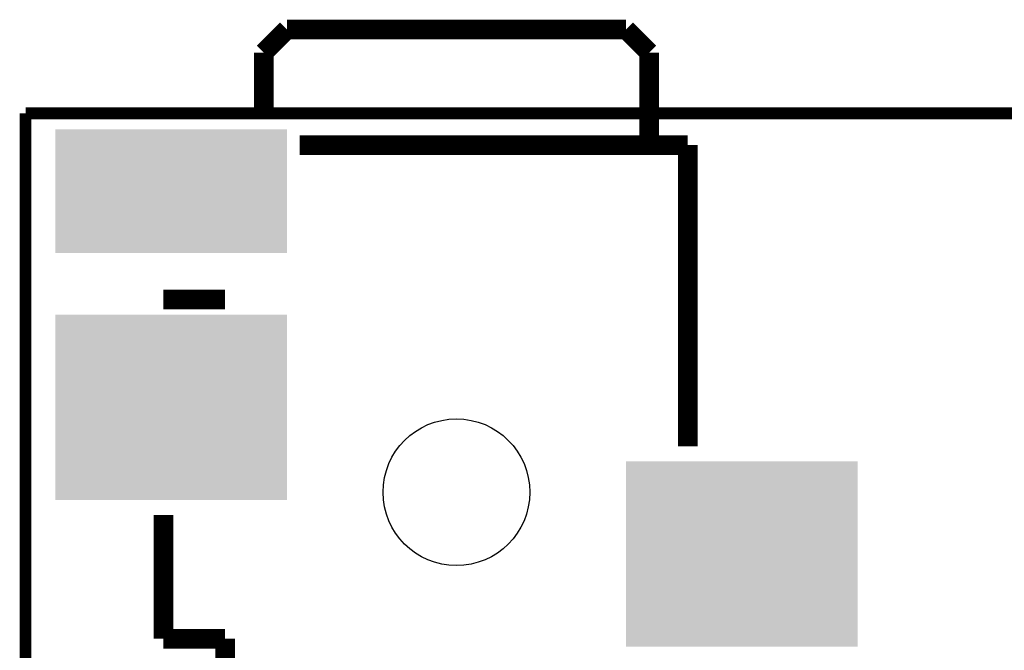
# Model space of a CAD drawing. Extents: x -1.3 to 24.2, y -3.9 to 54.6.
# Tile 39 of 44: x -1.3 to 11.4, y 46.4 to 54.6. Entities that reach past the tile are written whole.
import ezdxf

# ---------------------------------------------------------------- set-up
doc = ezdxf.new("R2010")
doc.units = 0
doc.layers.get('0').update_dxf_attribs({"linetype": 'CONTINUOUS'})
for name, color, linetype in [('VOLUME_3_CLICK_V101_GKO', 10, 'CONTINUOUS'), ('VOLUME_3_CLICK_V101_GTO', 9, 'CONTINUOUS'), ('VOLUME_3_CLICK_V101_GTS', 11, 'CONTINUOUS')]:
    doc.layers.add(name, color=color, linetype=linetype)

# ---------------------------------------------------------------- blocks, each defined once
blk = doc.blocks.new('RECTANGLE_111')
blk.add_solid([(1.50114, 1.20142), (1.50114, -1.20142), (-1.50114, 1.20142), (-1.50114, -1.20142)])
blk = doc.blocks.new('RECTANGLE_113')
blk.add_solid([(1.50114, 0.80137), (1.50114, -0.80137), (-1.50114, 0.80137), (-1.50114, -0.80137)])
blk = doc.blocks.new('ROUND_45')
blk.add_circle((0, 0), 0.951)

msp = doc.modelspace()

# ---------------------------------------------------------------- linework, layer by layer
at = {"layer": 'VOLUME_3_CLICK_V101_GKO', "const_width": 0.1524}
for points in [[(-1.27, 53.34), (-1.27, -3.81)], [(-1.27, 53.34), (24.13, 53.34)]]:
    msp.add_lwpolyline(points, dxfattribs=at)
at = {"layer": 'VOLUME_3_CLICK_V101_GTO', "const_width": 0.254}
for points in [[(1.81864, 54.1274), (2.11836, 54.42712)], [(2.11836, 54.42712), (6.51764, 54.42712)], [(6.51764, 54.42712), (6.81736, 54.1274)], [(1.81864, 53.34), (1.81864, 54.1274)], [(6.81736, 52.92852), (6.81736, 54.1274)], [(2.286, 52.92852), (7.31774, 52.92852)], [(7.31774, 49.022), (7.31774, 52.92852)], [(0.51816, 50.927), (1.31826, 50.927)], [(0.51816, 46.52772), (0.51816, 48.133)], [(0.51816, 46.52772), (1.31826, 46.52772)], [(1.31826, 41.783), (1.31826, 46.52772)]]:
    msp.add_lwpolyline(points, dxfattribs=at)

# ---------------------------------------------------------------- block references
at = {"layer": 'VOLUME_3_CLICK_V101_GTS'}
for name, p in [('RECTANGLE_113', (0.61722, 52.32908)), ('RECTANGLE_111', (0.61722, 49.52746)), ('ROUND_45', (4.318, 48.42764)), ('RECTANGLE_111', (8.01878, 47.62754))]:
    msp.add_blockref(name, p, dxfattribs=at)

doc.saveas('drawing.dxf')
